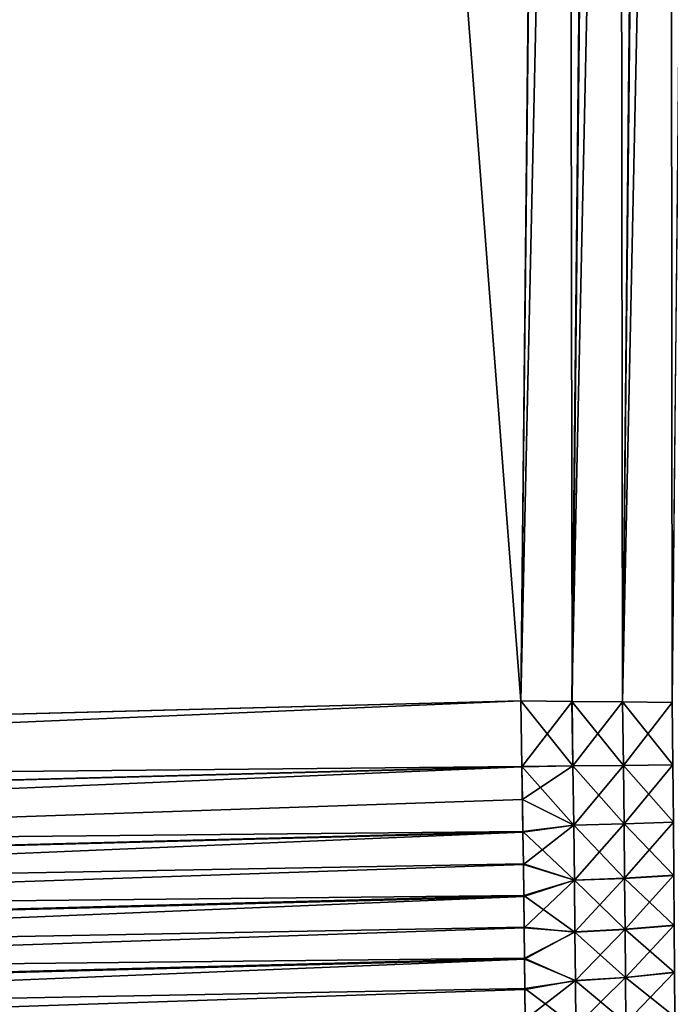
# Model space of a CAD drawing. Header units: metres. Extents: x -2 to 85, y -75 to 96.
# Tile 19 of 256: x 8.8 to 10.63, y -73.54 to -70.79. Entities that reach past the tile are written whole.
import ezdxf

# ---------------------------------------------------------------- set-up
doc = ezdxf.new("R2010")
doc.units = ezdxf.units.M
doc.layers.add('solid_20204500', color=7, linetype='CONTINUOUS')

msp = doc.modelspace()

# ---------------------------------------------------------------- linework, layer by layer
at = {"layer": 'solid_20204500'}
for points in [[(10.207627, 72.694107, 74.693428), (-0.986912, 72.987251, 74.986565), (-0.986912, -72.987251, 74.986565)], [(10.207627, -72.694107, -74.693428), (-0.986912, -72.987251, -74.986565), (-0.986912, 72.987251, -74.986565)], [(10.305046, -63.688683, -74.690872), (10.207627, -72.694107, -74.693428), (-0.986912, 72.987251, -74.986565)], [(10.333855, 60.578686, 74.690117), (10.207627, 72.694107, 74.693428), (-0.986912, -72.987251, 74.986565)], [(10.409965, 51.92487, 74.688126), (10.333855, 60.578686, 74.690117), (-0.986912, -72.987251, 74.986565)], [(10.437223, 48.451038, 74.687416), (10.409965, 51.92487, 74.688126), (-0.986912, -72.987251, 74.986565)], [(10.517595, 36.323315, 74.68531), (10.437223, 48.451038, 74.687416), (-0.986912, -72.987251, 74.986565)], [(10.544856, 31.155277, 74.684593), (10.517595, 36.323315, 74.68531), (-0.986912, -72.987251, 74.986565)], [(10.57497, 24.195511, 74.683807), (10.544856, 31.155277, 74.684593), (-0.986912, -72.987251, 74.986565)], [(10.609349, 12.067529, 74.682907), (10.57497, 24.195511, 74.683807), (-0.986912, -72.987251, 74.986565)], [(10.612302, 10.385228, 74.682831), (10.609349, 12.067529, 74.682907), (-0.986912, -72.987251, 74.986565)], [(10.620732, -0.060577, 74.68261), (10.612302, 10.385228, 74.682831), (-0.986912, -72.987251, 74.986565)], [(10.612302, -10.385226, 74.682831), (10.620732, -0.060577, 74.68261), (-0.986912, -72.987251, 74.986565)], [(10.609119, -12.188683, 74.682915), (10.612302, -10.385226, 74.682831), (-0.986912, -72.987251, 74.986565)], [(10.574511, -24.316662, 74.683815), (10.609119, -12.188683, 74.682915), (-0.986912, -72.987251, 74.986565)], [(10.544856, -31.155277, 74.684593), (10.574511, -24.316662, 74.683815), (-0.986912, -72.987251, 74.986565)], [(10.516906, -36.444466, 74.685326), (10.544856, -31.155277, 74.684593), (-0.986912, -72.987251, 74.986565)], [(10.436304, -48.572193, 74.687439), (10.516906, -36.444466, 74.685326), (-0.986912, -72.987251, 74.986565)], [(10.409965, -51.92487, 74.688126), (10.436304, -48.572193, 74.687439), (-0.986912, -72.987251, 74.986565)], [(10.332705, -60.699837, 74.690147), (10.409965, -51.92487, 74.688126), (-0.986912, -72.987251, 74.986565)], [(10.474097, -60.580158, -74.679825), (10.207627, -72.694107, -74.693428), (10.305046, -63.688683, -74.690872)], [(10.474097, -60.580158, -74.679825), (10.350635, -72.695747, -74.682945), (10.207627, -72.694107, -74.693428)], [(10.474097, -60.580158, -74.679825), (10.612831, -60.581478, -74.655998), (10.350635, -72.695747, -74.682945)], [(10.612831, -60.581478, -74.655998), (10.492402, -72.697365, -74.658577), (10.350635, -72.695747, -74.682945)], [(10.612831, -60.581478, -74.655998), (10.748884, -60.582779, -74.619171), (10.492402, -72.697365, -74.658577)], [(10.748884, -60.582779, -74.619171), (10.631327, -72.698952, -74.620697), (10.492402, -72.697365, -74.658577)], [(10.332705, -60.699837, 74.690147), (-0.986912, -72.987251, 74.986565), (10.207627, -72.694107, 74.693428)], [(10.350647, -72.69574, 74.682823), (10.332705, -60.699837, 74.690147), (10.207627, -72.694107, 74.693428)], [(10.350647, -72.69574, 74.682823), (10.477061, -60.701351, 74.679382), (10.332705, -60.699837, 74.690147)], [(10.350647, -72.69574, 74.682823), (10.492402, -72.697357, 74.658516), (10.477061, -60.701351, 74.679382)], [(10.492402, -72.697357, 74.658516), (10.61971, -60.702709, 74.654747), (10.477061, -60.701351, 74.679382)], [(10.492402, -72.697357, 74.658516), (10.631333, -72.698944, 74.620697), (10.61971, -60.702709, 74.654747)], [(10.631333, -72.698944, 74.620697), (10.759319, -60.704044, 74.616478), (10.61971, -60.702709, 74.654747)], [(10.207627, -72.694107, 74.693428), (-0.986912, -72.987251, 74.986565), (-0.985757, -73.170891, 74.978088)], [(10.207627, -72.694107, -74.693428), (10.210567, -72.878006, -74.684868), (-0.986912, -72.987251, -74.986565)], [(10.210579, -72.878723, 74.684807), (10.207627, -72.694107, 74.693428), (-0.985757, -73.170891, 74.978088)], [(10.350647, -72.69574, 74.682823), (10.207627, -72.694107, 74.693428), (10.210579, -72.878723, 74.684807)], [(10.353243, -72.875893, -74.674408), (10.210567, -72.878006, -74.684868), (10.207627, -72.694107, -74.693428)], [(10.350635, -72.695747, -74.682945), (10.353243, -72.875893, -74.674408), (10.207627, -72.694107, -74.693428)], [(10.353243, -72.87606, 74.67424), (10.350647, -72.69574, 74.682823), (10.210579, -72.878723, 74.684807)], [(10.494656, -72.875122, -74.64978), (10.353243, -72.875893, -74.674408), (10.350635, -72.695747, -74.682945)], [(10.492402, -72.697365, -74.658577), (10.494656, -72.875122, -74.64978), (10.350635, -72.695747, -74.682945)], [(10.353243, -72.87606, 74.67424), (10.492402, -72.697357, 74.658516), (10.350647, -72.69574, 74.682823)], [(10.353243, -72.87606, 74.67424), (10.494656, -72.875282, 74.649612), (10.492402, -72.697357, 74.658516)], [(10.494656, -72.875282, 74.649612), (10.631333, -72.698944, 74.620697), (10.492402, -72.697357, 74.658516)], [(10.633216, -72.8731, -74.611755), (10.494656, -72.875122, -74.64978), (10.492402, -72.697365, -74.658577)], [(10.631327, -72.698952, -74.620697), (10.633216, -72.8731, -74.611755), (10.492402, -72.697365, -74.658577)], [(10.494656, -72.875282, 74.649612), (10.633216, -72.87326, 74.611595), (10.631333, -72.698944, 74.620697)], [(10.210567, -72.878006, -74.684868), (-0.985757, -73.170891, -74.978088), (-0.986912, -72.987251, -74.986565)], [(10.210567, -72.878006, -74.684868), (10.213201, -73.06015, -74.659477), (-0.985757, -73.170891, -74.978088)], [(10.210579, -72.878723, 74.684807), (-0.985757, -73.170891, 74.978088), (-0.984708, -73.353653, 74.952652)], [(10.211943, -72.970528, 74.67411), (10.210579, -72.878723, 74.684807), (-0.984708, -73.353653, 74.952652)], [(10.353243, -72.875893, -74.674408), (10.355401, -73.041946, -74.651703), (10.210567, -72.878006, -74.684868)], [(10.355401, -73.041946, -74.651703), (10.213201, -73.06015, -74.659477), (10.210567, -72.878006, -74.684868)], [(10.353243, -72.87606, 74.67424), (10.210579, -72.878723, 74.684807), (10.211943, -72.970528, 74.67411)], [(10.353243, -72.87606, 74.67424), (10.211943, -72.970528, 74.67411), (10.3554, -73.041962, 74.651611)], [(10.494656, -72.875122, -74.64978), (10.496524, -73.03891, -74.62706), (10.353243, -72.875893, -74.674408)], [(10.353243, -72.87606, 74.67424), (10.3554, -73.041962, 74.651611), (10.494656, -72.875282, 74.649612)], [(10.496524, -73.03891, -74.62706), (10.355401, -73.041946, -74.651703), (10.353243, -72.875893, -74.674408)], [(10.3554, -73.041962, 74.651611), (10.496523, -73.038925, 74.626976), (10.494656, -72.875282, 74.649612)], [(10.633216, -72.8731, -74.611755), (10.634783, -73.033524, -74.589241), (10.494656, -72.875122, -74.64978)], [(10.494656, -72.875282, 74.649612), (10.496523, -73.038925, 74.626976), (10.633216, -72.87326, 74.611595)], [(10.634783, -73.033524, -74.589241), (10.496524, -73.03891, -74.62706), (10.494656, -72.875122, -74.64978)], [(10.496523, -73.038925, 74.626976), (10.634782, -73.033539, 74.589157), (10.633216, -72.87326, 74.611595)], [(10.213223, -73.061722, 74.65918), (10.211943, -72.970528, 74.67411), (-0.984708, -73.353653, 74.952652)], [(10.3554, -73.041962, 74.651611), (10.211943, -72.970528, 74.67411), (10.213223, -73.061722, 74.65918)], [(10.355401, -73.041946, -74.651703), (10.357214, -73.196602, -74.617386), (10.213201, -73.06015, -74.659477)], [(10.3554, -73.041962, 74.651611), (10.213223, -73.061722, 74.65918), (10.214418, -73.152138, 74.64006)], [(10.3554, -73.041962, 74.651611), (10.214418, -73.152138, 74.64006), (10.35721, -73.19619, 74.617569)], [(10.3554, -73.041962, 74.651611), (10.35721, -73.19619, 74.617569), (10.496523, -73.038925, 74.626976)], [(10.496524, -73.03891, -74.62706), (10.498092, -73.191422, -74.592957), (10.355401, -73.041946, -74.651703)], [(10.498092, -73.191422, -74.592957), (10.357214, -73.196602, -74.617386), (10.355401, -73.041946, -74.651703)], [(10.35721, -73.19619, 74.617569), (10.498089, -73.191025, 74.59314), (10.496523, -73.038925, 74.626976)], [(10.496523, -73.038925, 74.626976), (10.498089, -73.191025, 74.59314), (10.634782, -73.033539, 74.589157)], [(10.634783, -73.033524, -74.589241), (10.636099, -73.182861, -74.555618), (10.496524, -73.03891, -74.62706)], [(10.636099, -73.182861, -74.555618), (10.498092, -73.191422, -74.592957), (10.496524, -73.03891, -74.62706)], [(10.498089, -73.191025, 74.59314), (10.636096, -73.182472, 74.555801), (10.634782, -73.033539, 74.589157)], [(10.213201, -73.06015, -74.659477), (-0.984708, -73.353653, -74.952652), (-0.985757, -73.170891, -74.978088)], [(10.213201, -73.06015, -74.659477), (10.214393, -73.150108, -74.640541), (-0.984708, -73.353653, -74.952652)], [(10.213223, -73.061722, 74.65918), (-0.984708, -73.353653, 74.952652), (-0.983787, -73.533707, 74.91037)], [(10.214418, -73.152138, 74.64006), (10.213223, -73.061722, 74.65918), (-0.983787, -73.533707, 74.91037)], [(10.357214, -73.196602, -74.617386), (10.214393, -73.150108, -74.640541), (10.213201, -73.06015, -74.659477)], [(10.214393, -73.150108, -74.640541), (10.215503, -73.23925, -74.617447), (-0.984708, -73.353653, -74.952652)], [(10.21553, -73.241623, 74.616768), (10.214418, -73.152138, 74.64006), (-0.983787, -73.533707, 74.91037)], [(10.357214, -73.196602, -74.617386), (10.215503, -73.23925, -74.617447), (10.214393, -73.150108, -74.640541)], [(10.35721, -73.19619, 74.617569), (10.214418, -73.152138, 74.64006), (10.21553, -73.241623, 74.616768)], [(10.498089, -73.191025, 74.59314), (10.499403, -73.333717, 74.549576), (10.636096, -73.182472, 74.555801)], [(10.636099, -73.182861, -74.555618), (10.637199, -73.322784, -74.512497), (10.498092, -73.191422, -74.592957)], [(10.499403, -73.333717, 74.549576), (10.637197, -73.322174, 74.512955), (10.636096, -73.182472, 74.555801)], [(10.357214, -73.196602, -74.617386), (10.35873, -73.341553, -74.573143), (10.215503, -73.23925, -74.617447)], [(10.35721, -73.19619, 74.617569), (10.21553, -73.241623, 74.616768), (10.216554, -73.329994, 74.589348)], [(10.35721, -73.19619, 74.617569), (10.216554, -73.329994, 74.589348), (10.358728, -73.340919, 74.573616)], [(10.35721, -73.19619, 74.617569), (10.358728, -73.340919, 74.573616), (10.498089, -73.191025, 74.59314)], [(10.498092, -73.191422, -74.592957), (10.499405, -73.334335, -74.54911), (10.357214, -73.196602, -74.617386)], [(10.499405, -73.334335, -74.54911), (10.35873, -73.341553, -74.573143), (10.357214, -73.196602, -74.617386)], [(10.358728, -73.340919, 74.573616), (10.499403, -73.333717, 74.549576), (10.498089, -73.191025, 74.59314)], [(10.637199, -73.322784, -74.512497), (10.499405, -73.334335, -74.54911), (10.498092, -73.191422, -74.592957)], [(10.215503, -73.23925, -74.617447), (-0.983787, -73.533707, -74.91037), (-0.984708, -73.353653, -74.952652)], [(10.215503, -73.23925, -74.617447), (10.216526, -73.327385, -74.590225), (-0.983787, -73.533707, -74.91037)], [(10.21553, -73.241623, 74.616768), (-0.983787, -73.533707, 74.91037), (-0.983001, -73.709045, 74.851646)], [(10.216554, -73.329994, 74.589348), (10.21553, -73.241623, 74.616768), (-0.983001, -73.709045, 74.851646)], [(10.35873, -73.341553, -74.573143), (10.216526, -73.327385, -74.590225), (10.215503, -73.23925, -74.617447)], [(10.216526, -73.327385, -74.590225), (10.217459, -73.414261, -74.558929), (-0.983787, -73.533707, -74.91037)], [(10.35873, -73.341553, -74.573143), (10.217459, -73.414261, -74.558929), (10.216526, -73.327385, -74.590225)], [(10.499403, -73.333717, 74.549576), (10.500493, -73.4683, 74.497261), (10.637197, -73.322174, 74.512955)], [(10.637199, -73.322784, -74.512497), (10.638112, -73.454445, -74.461075), (10.499405, -73.334335, -74.54911)], [(10.500493, -73.4683, 74.497261), (10.638112, -73.453926, 74.461578), (10.637197, -73.322174, 74.512955)], [(10.217485, -73.417038, 74.557854), (10.216554, -73.329994, 74.589348), (-0.983001, -73.709045, 74.851646)], [(10.358728, -73.340919, 74.573616), (10.216554, -73.329994, 74.589348), (10.217485, -73.417038, 74.557854)], [(10.35873, -73.341553, -74.573143), (10.359988, -73.477989, -74.520226), (10.217459, -73.414261, -74.558929)], [(10.358728, -73.340919, 74.573616), (10.217485, -73.417038, 74.557854), (10.359988, -73.47744, 74.520737)], [(10.358728, -73.340919, 74.573616), (10.359988, -73.47744, 74.520737), (10.499403, -73.333717, 74.549576)], [(10.499405, -73.334335, -74.54911), (10.500494, -73.468842, -74.49675), (10.35873, -73.341553, -74.573143)], [(10.500494, -73.468842, -74.49675), (10.359988, -73.477989, -74.520226), (10.35873, -73.341553, -74.573143)], [(10.359988, -73.47744, 74.520737), (10.500493, -73.4683, 74.497261), (10.499403, -73.333717, 74.549576)], [(10.638112, -73.454445, -74.461075), (10.500494, -73.468842, -74.49675), (10.499405, -73.334335, -74.54911)], [(10.217459, -73.414261, -74.558929), (-0.983001, -73.709045, -74.851646), (-0.983787, -73.533707, -74.91037)], [(10.217459, -73.414261, -74.558929), (10.218301, -73.499687, -74.523621), (-0.983001, -73.709045, -74.851646)], [(10.217485, -73.417038, 74.557854), (-0.983001, -73.709045, 74.851646), (-0.982339, -73.878242, 74.776962)], [(10.218326, -73.502556, 74.522354), (10.217485, -73.417038, 74.557854), (-0.982339, -73.878242, 74.776962)], [(10.359988, -73.477989, -74.520226), (10.218301, -73.499687, -74.523621), (10.217459, -73.414261, -74.558929)], [(10.359988, -73.47744, 74.520737), (10.217485, -73.417038, 74.557854), (10.218326, -73.502556, 74.522354)], [(10.500493, -73.4683, 74.497261), (10.501378, -73.5952, 74.437073), (10.638112, -73.453926, 74.461578)], [(10.638112, -73.454445, -74.461075), (10.638855, -73.578613, -74.402122), (10.500494, -73.468842, -74.49675)], [(10.501378, -73.5952, 74.437073), (10.638854, -73.57814, 74.402527), (10.638112, -73.453926, 74.461578)], [(10.359988, -73.477989, -74.520226), (10.361012, -73.606667, -74.459427), (10.218301, -73.499687, -74.523621)], [(10.359988, -73.47744, 74.520737), (10.218326, -73.502556, 74.522354), (10.21907, -73.586403, 74.482903)], [(10.359988, -73.47744, 74.520737), (10.21907, -73.586403, 74.482903), (10.36101, -73.606178, 74.459846)], [(10.359988, -73.47744, 74.520737), (10.36101, -73.606178, 74.459846), (10.500493, -73.4683, 74.497261)], [(10.500494, -73.468842, -74.49675), (10.501379, -73.595688, -74.436661), (10.359988, -73.477989, -74.520226)], [(10.501379, -73.595688, -74.436661), (10.361012, -73.606667, -74.459427), (10.359988, -73.477989, -74.520226)], [(10.36101, -73.606178, 74.459846), (10.501378, -73.5952, 74.437073), (10.500493, -73.4683, 74.497261)], [(10.638855, -73.578613, -74.402122), (10.501379, -73.595688, -74.436661), (10.500494, -73.468842, -74.49675)], [(10.218301, -73.499687, -74.523621), (10.219048, -73.583488, -74.48436), (-0.983001, -73.709045, -74.851646)], [(10.21907, -73.586403, 74.482903), (10.218326, -73.502556, 74.522354), (-0.982339, -73.878242, 74.776962)], [(10.361012, -73.606667, -74.459427), (10.219048, -73.583488, -74.48436), (10.218301, -73.499687, -74.523621)]]:
    msp.add_3dface(points, dxfattribs=at)

doc.saveas('drawing.dxf')
